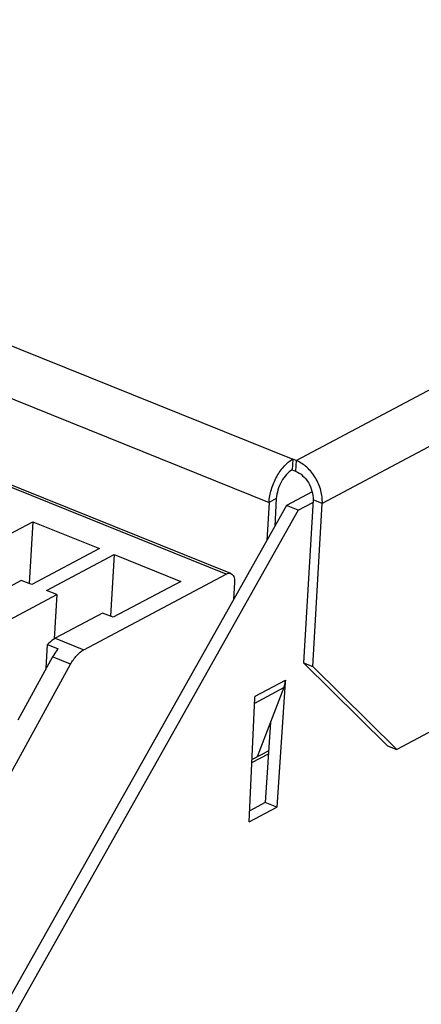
# Model space of a CAD drawing. Header units: millimetres. Extents: x 0 to 210, y 0 to 297.
# Tile 10 of 15: x 71 to 78, y 210 to 227. Entities that reach past the tile are written whole.
import ezdxf

# ---------------------------------------------------------------- set-up
doc = ezdxf.new("R2010")
doc.units = ezdxf.units.MM
doc.header["$LTSCALE"] = 19.36
doc.layers.get('0').update_dxf_attribs({"linetype": 'CONTINUOUS'})

msp = doc.modelspace()

# ---------------------------------------------------------------- linework, layer by layer
at = {"color": 9, "linetype": 'Continuous'}
for p, q in [((75.683, 219.494), (124.748, 245.605)), ((125.188, 244.881), (76.123, 218.77)), ((61.457, 225.233), (75.624, 219.518)), ((61.056, 224.502), (75.223, 218.787)), ((74.499, 217.576), (60.411, 223.259)), ((75.683, 219.494), (75.673, 219.316)), ((75.346, 218.853), (75.223, 218.787)), ((76.123, 218.77), (75.966, 218.834)), ((71.612, 216.491), (72.095, 216.297)), ((71.869, 216.05), (71.563, 216.174)), ((74.981, 215.395), (75.474, 215.657)), ((74.987, 215.509), (75.499, 215.782)), ((75.487, 215.752), (75.497, 215.748)), ((74.975, 215.479), (74.985, 215.475))]:
    msp.add_line(p, q, dxfattribs=at)
at = {"color": 6, "linetype": 'Continuous'}
for p, q in [((123.357, 239.076), (77.38, 214.609)), ((75.624, 219.518), (75.614, 219.34)), ((75.683, 219.494), (75.624, 219.518)), ((75.614, 219.34), (75.673, 219.316)), ((75.952, 218.966), (75.52, 218.737)), ((75.223, 218.787), (75.186, 218.142)), ((75.346, 218.853), (75.319, 218.379)), ((75.716, 218.658), (75.963, 218.789)), ((75.966, 218.834), (75.807, 216.075)), ((75.52, 218.737), (70.602, 209.995)), ((75.716, 218.658), (70.799, 209.916)), ((75.716, 218.658), (75.52, 218.737)), ((75.964, 216.012), (76.123, 218.77)), ((77.223, 214.672), (75.807, 216.075)), ((75.807, 216.075), (75.964, 216.012)), ((77.38, 214.609), (75.964, 216.012)), ((75.474, 215.657), (75.024, 214.484)), ((75.498, 215.749), (75.353, 213.634)), ((75.499, 215.782), (75.498, 215.749)), ((74.889, 213.387), (74.985, 215.475)), ((74.985, 215.475), (74.987, 215.509)), ((75.25, 215.074), (75.156, 213.713)), ((77.223, 214.672), (77.38, 214.609)), ((74.889, 213.387), (75.353, 213.634)), ((75.156, 213.713), (74.898, 213.575)), ((75.353, 213.634), (75.156, 213.713))]:
    msp.add_line(p, q, dxfattribs=at)
at = {"color": 7, "linetype": 'Continuous'}
for p, q in [((74.58, 217.585), (60.492, 223.269)), ((70.088, 217.853), (71.23, 218.461)), ((71.23, 218.461), (71.17, 217.417)), ((71.23, 218.461), (72.356, 218.007)), ((72.356, 218.007), (71.214, 217.399)), ((71.461, 217.299), (72.604, 217.907)), ((72.604, 217.907), (72.544, 216.863)), ((72.604, 217.907), (73.73, 217.453)), ((71.037, 217.47), (70.239, 217.045)), ((71.214, 217.399), (71.037, 217.47)), ((72.095, 216.297), (74.499, 217.576)), ((73.73, 217.453), (72.587, 216.845)), ((71.638, 217.228), (71.461, 217.299)), ((74.641, 217.436), (74.624, 217.144)), ((70.839, 216.803), (71.638, 217.228)), ((71.638, 217.228), (71.595, 216.481)), ((72.411, 216.916), (71.612, 216.491)), ((72.587, 216.845), (72.411, 216.916)), ((71.459, 215.984), (71.482, 216.383)), ((71.482, 216.383), (71.659, 216.312)), ((71.563, 216.174), (70.976, 215.103)), ((70.728, 213.97), (71.869, 216.05)), ((74.935, 214.391), (75.213, 214.539)), ((75.217, 214.586), (74.937, 214.438))]:
    msp.add_line(p, q, dxfattribs=at)
at = {"color": 6, "linetype": 'Continuous'}
for centre, radius, start, end in [((75.122, 215.79), 0.376, 339.3449, 341.2255), ((75.099, 215.797), 0.4, 341.2637, 346.677), ((75.068, 215.804), 0.432, 346.6546, 350.0853), ((75.054, 215.805), 0.446, 350.3385, 351.4367), ((75.027, 215.809), 0.473, 351.4762, 356.7465), ((74.542, 215.532), 0.446, 350.3385, 351.4367), ((74.514, 215.536), 0.473, 351.4762, 356.7465)]:
    msp.add_arc(centre, radius, start, end, dxfattribs=at)
for points, knots in [([(75.223, 218.787), (75.227, 218.861), (75.256, 219.012), (75.344, 219.222), (75.465, 219.398), (75.569, 219.489), (75.624, 219.518)], [0, 0, 0, 0, 0.258597, 0.530101, 0.785273, 1, 1, 1, 1]), ([(76.123, 218.77), (76.127, 218.843), (76.108, 218.996), (76.016, 219.208), (75.873, 219.385), (75.748, 219.468), (75.683, 219.494)], [0, 0, 0, 0, 0.246144, 0.507099, 0.764101, 1, 1, 1, 1]), ([(75.614, 219.34), (75.577, 219.32), (75.509, 219.259), (75.426, 219.143), (75.37, 219.002), (75.349, 218.902), (75.346, 218.853)], [0, 0, 0, 0, 0.215489, 0.469771, 0.741074, 1, 1, 1, 1]), ([(75.673, 219.316), (75.716, 219.299), (75.798, 219.242), (75.896, 219.126), (75.954, 218.984), (75.969, 218.882), (75.966, 218.834)], [0, 0, 0, 0, 0.236279, 0.492831, 0.75352, 1, 1, 1, 1])]:
    msp.add_open_spline(points, degree=3, knots=knots, dxfattribs=at)
at = {"color": 7, "linetype": 'Continuous'}
for points, knots in [([(74.499, 217.576), (74.512, 217.583), (74.539, 217.593), (74.568, 217.59), (74.58, 217.585)], [0, 0, 0, 0, 0.53819, 1, 1, 1, 1]), ([(74.58, 217.585), (74.59, 217.581), (74.611, 217.566), (74.631, 217.531), (74.641, 217.486), (74.642, 217.453), (74.641, 217.436)], [0, 0, 0, 0, 0.198906, 0.424781, 0.691795, 1, 1, 1, 1]), ([(71.612, 216.491), (71.601, 216.485), (71.553, 216.456), (71.511, 216.416), (71.482, 216.383)], [0, 0, 0, 0, 0.227749, 1, 1, 1, 1]), ([(71.659, 216.312), (71.65, 216.302), (71.614, 216.258), (71.584, 216.211), (71.563, 216.174)], [0, 0, 0, 0, 0.239937, 1, 1, 1, 1]), ([(71.869, 216.05), (71.899, 216.104), (71.963, 216.197), (72.05, 216.272), (72.095, 216.297)], [0, 0, 0, 0, 0.543073, 1, 1, 1, 1])]:
    msp.add_open_spline(points, degree=3, knots=knots, dxfattribs=at)

doc.saveas('drawing.dxf')
